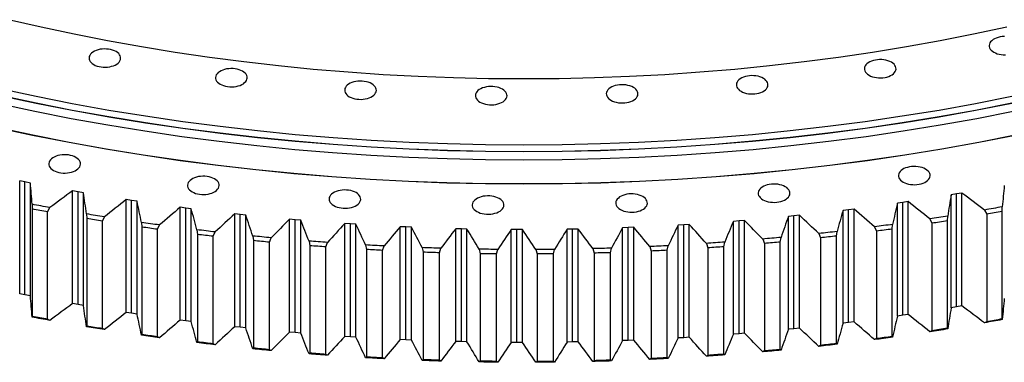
# Model space of a CAD drawing. Header units: millimetres. Extents: x -1667 to 19198, y 41631 to 57243.
# Tile 14 of 19: x 10688 to 11900, y 48383 to 48804. Entities that reach past the tile are written whole.
import ezdxf

# ---------------------------------------------------------------- set-up
doc = ezdxf.new("R2010")
doc.units = ezdxf.units.MM
doc.header["$LTSCALE"] = 100

msp = doc.modelspace()

# ---------------------------------------------------------------- linework, layer by layer
at = {"color": 7, "linetype": 'Continuous', "lineweight": 25}
for p, q in [((10694.3, 48604.8), (10687.8, 48606.1)), ((10687.8, 48467.3), (10687.8, 48606.1)), ((10700.9, 48603.5), (10694.3, 48604.8)), ((10694.3, 48466), (10694.3, 48604.8)), ((10700.9, 48464.7), (10700.9, 48603.5)), ((10759.6, 48592.8), (10753, 48593.9)), ((10753, 48455.1), (10753, 48593.9)), ((10766.3, 48591.6), (10759.6, 48592.8)), ((10759.6, 48453.9), (10759.6, 48592.8)), ((10766.3, 48452.8), (10766.3, 48591.6)), ((11841.5, 48590), (11834.8, 48588.9)), ((11834.8, 48450), (11834.8, 48588.9)), ((11848.1, 48591.1), (11841.5, 48590)), ((11841.5, 48451.1), (11841.5, 48590)), ((11848.1, 48452.3), (11848.1, 48591.1)), ((10703.1, 48577.3), (10703.3, 48571.6)), ((10825.6, 48582.1), (10818.9, 48583.1)), ((10818.9, 48444.3), (10818.9, 48583.1)), ((10832.4, 48581.1), (10825.6, 48582.1)), ((10825.6, 48443.2), (10825.6, 48582.1)), ((10832.4, 48442.3), (10832.4, 48581.1)), ((11775.3, 48579.6), (11768.6, 48578.6)), ((11768.6, 48439.8), (11768.6, 48578.6)), ((11782, 48580.6), (11775.3, 48579.6)), ((11775.3, 48440.8), (11775.3, 48579.6)), ((11782, 48441.8), (11782, 48580.6)), ((10703.3, 48571.6), (10703.3, 48439.3)), ((10722.2, 48568.1), (10724.9, 48573.3)), ((10722.2, 48435.8), (10722.2, 48568.1)), ((10770.1, 48565.5), (10770.5, 48559.7)), ((10892.3, 48572.7), (10885.5, 48573.6)), ((10885.5, 48434.8), (10885.5, 48573.6)), ((10899, 48571.9), (10892.3, 48572.7)), ((10892.3, 48433.9), (10892.3, 48572.7)), ((10899, 48433.1), (10899, 48571.9)), ((10959.4, 48564.8), (10952.6, 48565.6)), ((10952.6, 48426.7), (10952.6, 48565.6)), ((10966.2, 48564.1), (10959.4, 48564.8)), ((10959.4, 48426), (10959.4, 48564.8)), ((10966.2, 48425.3), (10966.2, 48564.1)), ((11641.3, 48563), (11634.4, 48562.4)), ((11648.1, 48563.8), (11641.3, 48563)), ((11641.3, 48424.2), (11641.3, 48563)), ((11648.1, 48424.9), (11648.1, 48563.8)), ((11708.5, 48570.6), (11701.7, 48569.8)), ((11701.7, 48431), (11701.7, 48569.8)), ((11715.3, 48571.5), (11708.5, 48570.6)), ((11708.5, 48431.8), (11708.5, 48570.6)), ((11715.3, 48432.7), (11715.3, 48571.5)), ((11830.2, 48557), (11830.6, 48562.7)), ((11875.9, 48570.3), (11878.6, 48565.1)), ((11878.6, 48565.1), (11878.6, 48432.8)), ((11897.5, 48568.5), (11897.8, 48574.2)), ((11897.5, 48436.2), (11897.5, 48568.5)), ((10770.5, 48559.7), (10770.5, 48427.4)), ((10789.6, 48556.6), (10792.1, 48561.9)), ((10789.6, 48424.3), (10789.6, 48556.6)), ((10837.8, 48555), (10838.3, 48549.3)), ((10857.6, 48546.6), (10860, 48551.9)), ((11027, 48558.3), (11020.1, 48558.9)), ((11020.1, 48420.1), (11020.1, 48558.9)), ((11033.9, 48557.7), (11027, 48558.3)), ((11027, 48419.4), (11027, 48558.3)), ((11033.9, 48418.9), (11033.9, 48557.7)), ((11095, 48553.1), (11088.1, 48553.6)), ((11088.1, 48414.8), (11088.1, 48553.6)), ((11101.9, 48552.7), (11095, 48553.1)), ((11095, 48414.3), (11095, 48553.1)), ((11101.9, 48413.9), (11101.9, 48552.7)), ((11505.5, 48552.1), (11498.6, 48551.7)), ((11498.6, 48412.9), (11498.6, 48551.7)), ((11512.4, 48552.5), (11505.5, 48552.1)), ((11505.5, 48413.2), (11505.5, 48552.1)), ((11512.4, 48413.7), (11512.4, 48552.5)), ((11573.6, 48556.8), (11566.7, 48556.3)), ((11566.7, 48417.5), (11566.7, 48556.3)), ((11580.4, 48557.4), (11573.6, 48556.8)), ((11573.6, 48418), (11573.6, 48556.8)), ((11580.4, 48418.6), (11580.4, 48557.4)), ((11634.4, 48423.5), (11634.4, 48562.4)), ((11762.2, 48546.9), (11762.7, 48552.6)), ((11808.5, 48559.3), (11811, 48554)), ((11811, 48554), (11811, 48421.7)), ((11830.2, 48424.7), (11830.2, 48557)), ((10838.3, 48549.3), (10838.3, 48417)), ((10857.6, 48414.3), (10857.6, 48546.6)), ((10906.1, 48545.9), (10906.7, 48540.2)), ((10906.7, 48540.2), (10906.7, 48407.9)), ((10926.2, 48537.9), (10928.5, 48543.3)), ((10974.9, 48538.3), (10975.7, 48532.6)), ((11163.2, 48549.4), (11156.3, 48549.7)), ((11156.3, 48410.9), (11156.3, 48549.7)), ((11170.2, 48549.1), (11163.2, 48549.4)), ((11163.2, 48410.6), (11163.2, 48549.4)), ((11170.2, 48410.3), (11170.2, 48549.1)), ((11231.7, 48547.1), (11224.7, 48547.3)), ((11224.7, 48408.5), (11224.7, 48547.3)), ((11238.6, 48546.9), (11231.7, 48547.1)), ((11231.7, 48408.3), (11231.7, 48547.1)), ((11238.6, 48408.1), (11238.6, 48546.9)), ((11300.2, 48546.2), (11293.2, 48546.2)), ((11293.2, 48407.4), (11293.2, 48546.2)), ((11307.1, 48546.2), (11300.2, 48546.2)), ((11300.2, 48407.4), (11300.2, 48546.2)), ((11307.1, 48407.4), (11307.1, 48546.2)), ((11368.7, 48546.7), (11361.8, 48546.6)), ((11361.8, 48407.8), (11361.8, 48546.6)), ((11375.7, 48546.9), (11368.7, 48546.7)), ((11368.7, 48407.9), (11368.7, 48546.7)), ((11375.7, 48408.1), (11375.7, 48546.9)), ((11437.2, 48548.7), (11430.3, 48548.4)), ((11430.3, 48409.6), (11430.3, 48548.4)), ((11444.1, 48549), (11437.2, 48548.7)), ((11437.2, 48409.9), (11437.2, 48548.7)), ((11444.1, 48410.2), (11444.1, 48549)), ((11671.9, 48541.4), (11674.1, 48536)), ((11693.6, 48538.2), (11694.3, 48543.9)), ((11693.6, 48405.9), (11693.6, 48538.2)), ((11740.5, 48549.6), (11742.9, 48544.3)), ((11742.9, 48544.3), (11742.9, 48412)), ((11762.2, 48414.6), (11762.2, 48546.9)), ((10926.2, 48405.6), (10926.2, 48537.9)), ((10975.7, 48532.6), (10975.7, 48400.3)), ((10995.3, 48530.7), (10997.4, 48536.1)), ((10995.3, 48398.4), (10995.3, 48530.7)), ((11044.1, 48532.1), (11045.1, 48526.4)), ((11045.1, 48526.4), (11045.1, 48394.1)), ((11064.8, 48524.9), (11066.8, 48530.4)), ((11113.7, 48527.3), (11114.8, 48521.7)), ((11134.6, 48520.6), (11136.5, 48526.1)), ((11485.2, 48520.7), (11486.4, 48526.4)), ((11533.4, 48529.2), (11535.3, 48523.7)), ((11555, 48525.1), (11556, 48530.8)), ((11602.8, 48534.6), (11604.9, 48529.1)), ((11604.9, 48529.1), (11604.9, 48396.9)), ((11624.5, 48530.9), (11625.4, 48536.6)), ((11624.5, 48398.6), (11624.5, 48530.9)), ((11674.1, 48536), (11674.1, 48403.7)), ((11064.8, 48392.7), (11064.8, 48524.9)), ((11114.8, 48521.7), (11114.8, 48389.4)), ((11134.6, 48388.3), (11134.6, 48520.6)), ((11183.6, 48524), (11184.8, 48518.4)), ((11184.8, 48518.4), (11184.8, 48386.1)), ((11204.6, 48517.7), (11206.4, 48523.2)), ((11204.6, 48385.4), (11204.6, 48517.7)), ((11253.6, 48522.1), (11255, 48516.5)), ((11255, 48516.5), (11255, 48384.3)), ((11274.8, 48516.3), (11276.4, 48521.8)), ((11274.8, 48384), (11274.8, 48516.3)), ((11323.6, 48521.7), (11325.2, 48516.2)), ((11325.2, 48516.2), (11325.2, 48383.9)), ((11345, 48516.3), (11346.5, 48521.9)), ((11345, 48384), (11345, 48516.3)), ((11393.7, 48522.8), (11395.4, 48517.2)), ((11395.4, 48517.2), (11395.4, 48384.9)), ((11415.2, 48517.8), (11416.5, 48523.4)), ((11415.2, 48385.5), (11415.2, 48517.8)), ((11463.6, 48525.2), (11465.5, 48519.7)), ((11465.5, 48519.7), (11465.5, 48387.5)), ((11485.2, 48388.4), (11485.2, 48520.7)), ((11535.3, 48523.7), (11535.3, 48391.4)), ((11555, 48392.8), (11555, 48525.1)), ((10694.3, 48466), (10687.8, 48467.3)), ((10700.9, 48464.7), (10694.3, 48466)), ((10759.6, 48453.9), (10753, 48455.1)), ((10766.3, 48452.8), (10759.6, 48453.9)), ((10825.6, 48443.2), (10818.9, 48444.3)), ((10832.4, 48442.3), (10825.6, 48443.2)), ((11782, 48441.8), (11775.3, 48440.8)), ((11841.5, 48451.1), (11834.8, 48450)), ((11848.1, 48452.3), (11841.5, 48451.1)), ((10703.3, 48439.3), (10703.1, 48438.5)), ((10724.9, 48434.5), (10722.2, 48435.8)), ((10892.3, 48433.9), (10885.5, 48434.8)), ((10899, 48433.1), (10892.3, 48433.9)), ((11708.5, 48431.8), (11701.7, 48431)), ((11715.3, 48432.7), (11708.5, 48431.8)), ((11775.3, 48440.8), (11768.6, 48439.8)), ((11878.6, 48432.8), (11875.9, 48431.5)), ((11897.8, 48435.4), (11897.5, 48436.2)), ((10770.5, 48427.4), (10770.1, 48426.6)), ((10792.1, 48423.1), (10789.6, 48424.3)), ((10838.3, 48417), (10837.8, 48416.2)), ((10959.4, 48426), (10952.6, 48426.7)), ((10966.2, 48425.3), (10959.4, 48426)), ((11027, 48419.4), (11020.1, 48420.1)), ((11033.9, 48418.9), (11027, 48419.4)), ((11573.6, 48418), (11566.7, 48417.5)), ((11580.4, 48418.6), (11573.6, 48418)), ((11641.3, 48424.2), (11634.4, 48423.5)), ((11648.1, 48424.9), (11641.3, 48424.2)), ((11811, 48421.7), (11808.5, 48420.4)), ((11830.6, 48423.9), (11830.2, 48424.7)), ((10860, 48413.1), (10857.6, 48414.3)), ((10906.7, 48407.9), (10906.1, 48407.1)), ((10928.5, 48404.5), (10926.2, 48405.6)), ((11095, 48414.3), (11088.1, 48414.8)), ((11101.9, 48413.9), (11095, 48414.3)), ((11163.2, 48410.6), (11156.3, 48410.9)), ((11170.2, 48410.3), (11163.2, 48410.6)), ((11231.7, 48408.3), (11224.7, 48408.5)), ((11238.6, 48408.1), (11231.7, 48408.3)), ((11300.2, 48407.4), (11293.2, 48407.4)), ((11307.1, 48407.4), (11300.2, 48407.4)), ((11368.7, 48407.9), (11361.8, 48407.8)), ((11375.7, 48408.1), (11368.7, 48407.9)), ((11437.2, 48409.9), (11430.3, 48409.6)), ((11444.1, 48410.2), (11437.2, 48409.9)), ((11505.5, 48413.2), (11498.6, 48412.9)), ((11512.4, 48413.7), (11505.5, 48413.2)), ((11694.3, 48405.1), (11693.6, 48405.9)), ((11742.9, 48412), (11740.5, 48410.8)), ((11762.7, 48413.8), (11762.2, 48414.6)), ((10975.7, 48400.3), (10974.9, 48399.5)), ((10997.4, 48397.3), (10995.3, 48398.4)), ((11045.1, 48394.1), (11044.1, 48393.3)), ((11556, 48392), (11555, 48392.8)), ((11604.9, 48396.9), (11602.8, 48395.7)), ((11625.4, 48397.8), (11624.5, 48398.6)), ((11674.1, 48403.7), (11671.9, 48402.5)), ((11066.8, 48391.6), (11064.8, 48392.7)), ((11114.8, 48389.4), (11113.7, 48388.5)), ((11136.5, 48387.3), (11134.6, 48388.3)), ((11184.8, 48386.1), (11183.6, 48385.2)), ((11206.4, 48384.4), (11204.6, 48385.4)), ((11255, 48384.3), (11253.6, 48383.3)), ((11276.4, 48383), (11274.8, 48384)), ((11325.2, 48383.9), (11323.6, 48382.9)), ((11346.5, 48383.1), (11345, 48384)), ((11395.4, 48384.9), (11393.7, 48383.9)), ((11416.5, 48384.6), (11415.2, 48385.5)), ((11465.5, 48387.5), (11463.6, 48386.4)), ((11486.4, 48387.6), (11485.2, 48388.4)), ((11535.3, 48391.4), (11533.4, 48390.4))]:
    msp.add_line(p, q, dxfattribs=at)
at = {"color": 7, "linetype": 'Continuous', "lineweight": 25, "flags": 128}
for points in [[(11903.3, 48795.2), (11862.5, 48786.5), (11821.4, 48778.4), (11779.9, 48771), (11738.1, 48764.2), (11696.1, 48758), (11653.7, 48752.5), (11611.1, 48747.6), (11568.3, 48743.3), (11525.3, 48739.7), (11482.2, 48736.8), (11438.9, 48734.5), (11395.6, 48732.9), (11352.2, 48731.9), (11308.8, 48731.5), (11265.3, 48731.9), (11221.9, 48732.9), (11178.6, 48734.5), (11135.4, 48736.8), (11092.2, 48739.7), (11049.2, 48743.3), (11006.4, 48747.6), (10963.8, 48752.5), (10921.5, 48758), (10879.4, 48764.2), (10837.6, 48771), (10796.1, 48778.4), (10755, 48786.5), (10714.2, 48795.2), (10673.9, 48804.4)], [(11900.4, 48783.7), (11897.8, 48783.6), (11895.2, 48783.2), (11892.7, 48782.6), (11890.4, 48781.9), (11888.3, 48780.9), (11886.4, 48779.9), (11884.8, 48778.6), (11883.5, 48777.3), (11882.5, 48775.9), (11881.9, 48774.4), (11881.6, 48772.8), (11881.7, 48771.3), (11882.2, 48769.8), (11883, 48768.3), (11884.1, 48766.9), (11885.6, 48765.7), (11887.3, 48764.5)], [(10778.9, 48749.3), (10780.9, 48748.3), (10783.1, 48747.4), (10785.5, 48746.8), (10788, 48746.3), (10790.7, 48746), (10793.3, 48746), (10796, 48746.1), (10798.6, 48746.5), (10801, 48747.1), (10803.4, 48747.8), (10805.5, 48748.7), (10807.4, 48749.8), (10809, 48751.1), (10810.3, 48752.4), (10811.2, 48753.8), (10811.9, 48755.3), (10812.1, 48756.8), (10812.1, 48758.4), (10811.6, 48759.9), (10810.8, 48761.4), (10809.7, 48762.7), (10808.2, 48764), (10806.4, 48765.2), (10804.4, 48766.2), (10802.2, 48767), (10799.8, 48767.7), (10797.3, 48768.2), (10794.7, 48768.4), (10792, 48768.5), (10789.3, 48768.3), (10786.8, 48768), (10784.3, 48767.4), (10782, 48766.6), (10779.8, 48765.7), (10778, 48764.6), (10776.4, 48763.4), (10775, 48762.1), (10774.1, 48760.6), (10773.4, 48759.1), (10773.2, 48757.6), (10773.3, 48756.1), (10773.7, 48754.6), (10774.5, 48753.1), (10775.7, 48751.7), (10777.1, 48750.4), (10778.9, 48749.3)], [(11887.3, 48764.5), (11889.3, 48763.5), (11891.5, 48762.6), (11894, 48762), (11896.5, 48761.5), (11899.1, 48761.3), (11901.8, 48761.2)], [(10934.7, 48725.2), (10936.7, 48724.2), (10938.9, 48723.3), (10941.3, 48722.7), (10943.8, 48722.2), (10946.5, 48721.9), (10949.1, 48721.9), (10951.8, 48722), (10954.4, 48722.4), (10956.8, 48723), (10959.2, 48723.7), (10961.3, 48724.6), (10963.2, 48725.7), (10964.8, 48727), (10966.1, 48728.3), (10967.1, 48729.7), (10967.7, 48731.2), (10968, 48732.7), (10967.9, 48734.3), (10967.4, 48735.8), (10966.6, 48737.3), (10965.5, 48738.6), (10964, 48739.9), (10962.3, 48741.1), (10960.2, 48742.1), (10958, 48742.9), (10955.6, 48743.6), (10953.1, 48744.1), (10950.5, 48744.3), (10947.8, 48744.4), (10945.2, 48744.2), (10942.6, 48743.9), (10940.1, 48743.3), (10937.8, 48742.5), (10935.7, 48741.6), (10933.8, 48740.5), (10932.2, 48739.3), (10930.9, 48738), (10929.9, 48736.5), (10929.2, 48735), (10929, 48733.5), (10929.1, 48732), (10929.5, 48730.5), (10930.3, 48729), (10931.5, 48727.6), (10932.9, 48726.3), (10934.7, 48725.2)], [(11733.7, 48736.1), (11735.7, 48735.1), (11737.9, 48734.3), (11740.3, 48733.6), (11742.8, 48733.2), (11745.5, 48732.9), (11748.1, 48732.9), (11750.8, 48733), (11753.4, 48733.4), (11755.8, 48733.9), (11758.2, 48734.7), (11760.3, 48735.6), (11762.2, 48736.7), (11763.8, 48737.9), (11765.1, 48739.3), (11766, 48740.7), (11766.7, 48742.2), (11767, 48743.7), (11766.9, 48745.3), (11766.4, 48746.8), (11765.6, 48748.2), (11764.5, 48749.6), (11763, 48750.9), (11761.3, 48752.1), (11759.2, 48753.1), (11757, 48753.9), (11754.6, 48754.6), (11752.1, 48755), (11749.5, 48755.3), (11746.8, 48755.4), (11744.1, 48755.2), (11741.6, 48754.8), (11739.1, 48754.3), (11736.8, 48753.5), (11734.6, 48752.6), (11732.8, 48751.5), (11731.2, 48750.3), (11729.9, 48748.9), (11728.9, 48747.5), (11728.2, 48746), (11728, 48744.5), (11728.1, 48743), (11728.5, 48741.4), (11729.3, 48740), (11730.5, 48738.6), (11731.9, 48737.3), (11733.7, 48736.1)], [(11576.1, 48716.4), (11578.1, 48715.3), (11580.3, 48714.5), (11582.7, 48713.8), (11585.2, 48713.4), (11587.9, 48713.1), (11590.5, 48713.1), (11593.2, 48713.2), (11595.7, 48713.6), (11598.2, 48714.1), (11600.5, 48714.9), (11602.7, 48715.8), (11604.5, 48716.9), (11606.2, 48718.1), (11607.5, 48719.5), (11608.4, 48720.9), (11609.1, 48722.4), (11609.3, 48723.9), (11609.2, 48725.5), (11608.8, 48727), (11608, 48728.4), (11606.8, 48729.8), (11605.4, 48731.1), (11603.6, 48732.3), (11601.6, 48733.3), (11599.4, 48734.1), (11597, 48734.8), (11594.5, 48735.3), (11591.8, 48735.5), (11589.2, 48735.6), (11586.5, 48735.4), (11583.9, 48735), (11581.5, 48734.5), (11579.2, 48733.7), (11577, 48732.8), (11575.1, 48731.7), (11573.5, 48730.5), (11572.2, 48729.1), (11571.3, 48727.7), (11570.6, 48726.2), (11570.4, 48724.7), (11570.4, 48723.2), (11570.9, 48721.6), (11571.7, 48720.2), (11572.8, 48718.8), (11574.3, 48717.5), (11576.1, 48716.4)], [(11093.7, 48709.7), (11095.8, 48708.7), (11098, 48707.9), (11100.4, 48707.2), (11102.9, 48706.7), (11105.5, 48706.5), (11108.2, 48706.4), (11110.8, 48706.6), (11113.4, 48707), (11115.9, 48707.5), (11118.2, 48708.3), (11120.4, 48709.2), (11122.2, 48710.3), (11123.8, 48711.5), (11125.1, 48712.9), (11126.1, 48714.3), (11126.8, 48715.8), (11127, 48717.3), (11126.9, 48718.8), (11126.5, 48720.4), (11125.7, 48721.8), (11124.5, 48723.2), (11123.1, 48724.5), (11121.3, 48725.6), (11119.3, 48726.7), (11117.1, 48727.5), (11114.7, 48728.2), (11112.2, 48728.6), (11109.5, 48728.9), (11106.9, 48728.9), (11104.2, 48728.8), (11101.6, 48728.4), (11099.2, 48727.9), (11096.8, 48727.1), (11094.7, 48726.2), (11092.8, 48725.1), (11091.2, 48723.9), (11089.9, 48722.5), (11088.9, 48721.1), (11088.3, 48719.6), (11088, 48718.1), (11088.1, 48716.5), (11088.6, 48715), (11089.4, 48713.6), (11090.5, 48712.2), (11092, 48710.9), (11093.7, 48709.7)], [(11254.6, 48703.1), (11256.6, 48702.1), (11258.9, 48701.2), (11261.3, 48700.6), (11263.8, 48700.1), (11266.4, 48699.8), (11269.1, 48699.8), (11271.7, 48699.9), (11274.3, 48700.3), (11276.8, 48700.9), (11279.1, 48701.6), (11281.2, 48702.6), (11283.1, 48703.6), (11284.7, 48704.9), (11286, 48706.2), (11287, 48707.6), (11287.6, 48709.1), (11287.9, 48710.7), (11287.8, 48712.2), (11287.4, 48713.7), (11286.6, 48715.2), (11285.4, 48716.6), (11284, 48717.8), (11282.2, 48719), (11280.2, 48720), (11278, 48720.9), (11275.6, 48721.5), (11273, 48722), (11270.4, 48722.2), (11267.8, 48722.3), (11265.1, 48722.1), (11262.5, 48721.8), (11260.1, 48721.2), (11257.7, 48720.5), (11255.6, 48719.5), (11253.7, 48718.4), (11252.1, 48717.2), (11250.8, 48715.9), (11249.8, 48714.4), (11249.2, 48713), (11248.9, 48711.4), (11249, 48709.9), (11249.5, 48708.4), (11250.3, 48706.9), (11251.4, 48705.5), (11252.9, 48704.2), (11254.6, 48703.1)], [(11415.9, 48705.3), (11417.9, 48704.3), (11420.1, 48703.4), (11422.5, 48702.8), (11425.1, 48702.3), (11427.7, 48702.1), (11430.3, 48702), (11433, 48702.2), (11435.6, 48702.5), (11438.1, 48703.1), (11440.4, 48703.8), (11442.5, 48704.8), (11444.4, 48705.9), (11446, 48707.1), (11447.3, 48708.4), (11448.3, 48709.9), (11448.9, 48711.3), (11449.2, 48712.9), (11449.1, 48714.4), (11448.6, 48715.9), (11447.8, 48717.4), (11446.7, 48718.8), (11445.2, 48720.1), (11443.5, 48721.2), (11441.5, 48722.2), (11439.2, 48723.1), (11436.8, 48723.7), (11434.3, 48724.2), (11431.7, 48724.5), (11429, 48724.5), (11426.4, 48724.4), (11423.8, 48724), (11421.3, 48723.4), (11419, 48722.7), (11416.9, 48721.7), (11415, 48720.7), (11413.4, 48719.4), (11412.1, 48718.1), (11411.1, 48716.7), (11410.5, 48715.2), (11410.2, 48713.6), (11410.3, 48712.1), (11410.7, 48710.6), (11411.5, 48709.1), (11412.7, 48707.7), (11414.1, 48706.5), (11415.9, 48705.3)], [(11909.6, 48709.8), (11865, 48701), (11820, 48692.9), (11774.6, 48685.6), (11729, 48678.9), (11683, 48672.9), (11636.8, 48667.6), (11590.3, 48662.9), (11543.7, 48659), (11496.9, 48655.8), (11450, 48653.4), (11403, 48651.6), (11355.9, 48650.5), (11308.8, 48650.2), (11261.6, 48650.5), (11214.6, 48651.6), (11167.5, 48653.4), (11120.6, 48655.8), (11073.8, 48659), (11027.2, 48662.9), (10980.7, 48667.6), (10934.5, 48672.9), (10888.6, 48678.9), (10842.9, 48685.6), (10797.5, 48692.9), (10752.5, 48701), (10707.9, 48709.8), (10663.7, 48719.2)], [(11909.6, 48701.6), (11865, 48692.8), (11820, 48684.8), (11774.6, 48677.4), (11729, 48670.7), (11683, 48664.7), (11636.8, 48659.4), (11590.3, 48654.8), (11543.7, 48650.9), (11496.9, 48647.7), (11450, 48645.2), (11403, 48643.4), (11355.9, 48642.3), (11308.8, 48642), (11261.6, 48642.3), (11214.6, 48643.4), (11167.5, 48645.2), (11120.6, 48647.7), (11073.8, 48650.9), (11027.2, 48654.8), (10980.7, 48659.4), (10934.5, 48664.7), (10888.6, 48670.7), (10842.9, 48677.4), (10797.5, 48684.8), (10752.5, 48692.8), (10707.9, 48701.6), (10663.7, 48711)], [(11909.6, 48701.4), (11865, 48692.6), (11820, 48684.6), (11774.6, 48677.2), (11729, 48670.5), (11683, 48664.5), (11636.8, 48659.2), (11590.3, 48654.6), (11543.7, 48650.7), (11496.9, 48647.5), (11450, 48645), (11403, 48643.2), (11355.9, 48642.1), (11308.8, 48641.8), (11261.6, 48642.1), (11214.6, 48643.2), (11167.5, 48645), (11120.6, 48647.5), (11073.8, 48650.7), (11027.2, 48654.6), (10980.7, 48659.2), (10934.5, 48664.5), (10888.6, 48670.5), (10842.9, 48677.2), (10797.5, 48684.6), (10752.5, 48692.6), (10707.9, 48701.4), (10663.7, 48710.8)], [(11911.1, 48691.4), (11866.4, 48682.6), (11821.3, 48674.5), (11775.8, 48667.1), (11730, 48660.4), (11683.9, 48654.4), (11637.6, 48649.1), (11591.1, 48644.5), (11544.3, 48640.5), (11497.4, 48637.3), (11450.3, 48634.8), (11403.2, 48633.1), (11356, 48632), (11308.8, 48631.6), (11261.5, 48632), (11214.3, 48633.1), (11167.2, 48634.8), (11120.1, 48637.3), (11073.2, 48640.5), (11026.5, 48644.5), (10979.9, 48649.1), (10933.6, 48654.4), (10887.5, 48660.4), (10841.7, 48667.1), (10796.3, 48674.5), (10751.1, 48682.6), (10706.4, 48691.4), (10662.1, 48700.8)], [(11913.8, 48662.1), (11868.9, 48653.3), (11823.5, 48645.2), (11777.9, 48637.8), (11731.9, 48631), (11685.6, 48625), (11639.1, 48619.6), (11592.3, 48615), (11545.3, 48611.1), (11498.2, 48607.8), (11451, 48605.3), (11403.6, 48603.5), (11356.2, 48602.5), (11308.8, 48602.1), (11261.3, 48602.5), (11213.9, 48603.5), (11166.6, 48605.3), (11119.3, 48607.8), (11072.2, 48611.1), (11025.2, 48615), (10978.5, 48619.6), (10931.9, 48625), (10885.6, 48631), (10839.7, 48637.8), (10794, 48645.2), (10748.7, 48653.3), (10703.7, 48662.1), (10659.2, 48671.6)], [(11913.7, 48662.3), (11868.8, 48653.5), (11823.5, 48645.3), (11777.8, 48637.9), (11731.8, 48631.2), (11685.6, 48625.1), (11639, 48619.8), (11592.3, 48615.1), (11545.3, 48611.2), (11498.2, 48608), (11451, 48605.5), (11403.6, 48603.7), (11356.2, 48602.6), (11308.8, 48602.3), (11261.3, 48602.6), (11213.9, 48603.7), (11166.6, 48605.5), (11119.3, 48608), (11072.2, 48611.2), (11025.3, 48615.1), (10978.5, 48619.8), (10932, 48625.1), (10885.7, 48631.2), (10839.7, 48637.9), (10794.1, 48645.3), (10748.7, 48653.5), (10703.8, 48662.3), (10659.3, 48671.7)], [(10729.4, 48619.1), (10731.4, 48618.1), (10733.6, 48617.2), (10736, 48616.6), (10738.6, 48616.1), (10741.2, 48615.8), (10743.8, 48615.8), (10746.5, 48616), (10749.1, 48616.3), (10751.6, 48616.9), (10753.9, 48617.6), (10756, 48618.6), (10757.9, 48619.6), (10759.5, 48620.9), (10760.8, 48622.2), (10761.8, 48623.6), (10762.4, 48625.1), (10762.7, 48626.7), (10762.6, 48628.2), (10762.1, 48629.7), (10761.3, 48631.2), (10760.2, 48632.6), (10758.7, 48633.8), (10757, 48635), (10755, 48636), (10752.7, 48636.9), (10750.3, 48637.5), (10747.8, 48638), (10745.2, 48638.2), (10742.5, 48638.3), (10739.9, 48638.1), (10737.3, 48637.8), (10734.8, 48637.2), (10732.5, 48636.5), (10730.4, 48635.5), (10728.5, 48634.4), (10726.9, 48633.2), (10725.6, 48631.9), (10724.6, 48630.5), (10724, 48629), (10723.7, 48627.4), (10723.8, 48625.9), (10724.2, 48624.4), (10725, 48622.9), (10726.2, 48621.5), (10727.6, 48620.2), (10729.4, 48619.1)], [(11775.7, 48604.7), (11777.7, 48603.7), (11780, 48602.9), (11782.4, 48602.2), (11784.9, 48601.7), (11787.5, 48601.5), (11790.2, 48601.4), (11792.8, 48601.6), (11795.4, 48601.9), (11797.9, 48602.5), (11800.2, 48603.3), (11802.3, 48604.2), (11804.2, 48605.3), (11805.8, 48606.5), (11807.1, 48607.8), (11808.1, 48609.3), (11808.7, 48610.8), (11809, 48612.3), (11808.9, 48613.8), (11808.5, 48615.3), (11807.7, 48616.8), (11806.5, 48618.2), (11805.1, 48619.5), (11803.3, 48620.6), (11801.3, 48621.6), (11799.1, 48622.5), (11796.7, 48623.1), (11794.1, 48623.6), (11791.5, 48623.9), (11788.9, 48623.9), (11786.2, 48623.8), (11783.6, 48623.4), (11781.1, 48622.8), (11778.8, 48622.1), (11776.7, 48621.2), (11774.8, 48620.1), (11773.2, 48618.8), (11771.9, 48617.5), (11770.9, 48616.1), (11770.3, 48614.6), (11770, 48613.1), (11770.1, 48611.5), (11770.6, 48610), (11771.4, 48608.5), (11772.5, 48607.1), (11774, 48605.9), (11775.7, 48604.7)], [(10900.1, 48592.7), (10902.1, 48591.7), (10904.4, 48590.8), (10906.8, 48590.2), (10909.3, 48589.7), (10911.9, 48589.4), (10914.6, 48589.4), (10917.2, 48589.5), (10919.8, 48589.9), (10922.3, 48590.5), (10924.6, 48591.2), (10926.7, 48592.2), (10928.6, 48593.2), (10930.2, 48594.5), (10931.5, 48595.8), (10932.5, 48597.2), (10933.1, 48598.7), (10933.4, 48600.3), (10933.3, 48601.8), (10932.9, 48603.3), (10932.1, 48604.8), (10930.9, 48606.2), (10929.5, 48607.4), (10927.7, 48608.6), (10925.7, 48609.6), (10923.5, 48610.4), (10921.1, 48611.1), (10918.5, 48611.6), (10915.9, 48611.8), (10913.3, 48611.9), (10910.6, 48611.7), (10908, 48611.4), (10905.5, 48610.8), (10903.2, 48610), (10901.1, 48609.1), (10899.2, 48608), (10897.6, 48606.8), (10896.3, 48605.5), (10895.3, 48604), (10894.7, 48602.5), (10894.4, 48601), (10894.5, 48599.5), (10895, 48598), (10895.8, 48596.5), (10896.9, 48595.1), (10898.4, 48593.8), (10900.1, 48592.7)], [(11603, 48583), (11605, 48582), (11607.2, 48581.2), (11609.6, 48580.5), (11612.2, 48580), (11614.8, 48579.8), (11617.5, 48579.7), (11620.1, 48579.9), (11622.7, 48580.2), (11625.2, 48580.8), (11627.5, 48581.6), (11629.6, 48582.5), (11631.5, 48583.6), (11633.1, 48584.8), (11634.4, 48586.1), (11635.4, 48587.6), (11636, 48589.1), (11636.3, 48590.6), (11636.2, 48592.1), (11635.7, 48593.6), (11634.9, 48595.1), (11633.8, 48596.5), (11632.3, 48597.8), (11630.6, 48598.9), (11628.6, 48599.9), (11626.4, 48600.8), (11623.9, 48601.4), (11621.4, 48601.9), (11618.8, 48602.2), (11616.1, 48602.2), (11613.5, 48602.1), (11610.9, 48601.7), (11608.4, 48601.1), (11606.1, 48600.4), (11604, 48599.5), (11602.1, 48598.4), (11600.5, 48597.1), (11599.2, 48595.8), (11598.2, 48594.4), (11597.6, 48592.9), (11597.3, 48591.4), (11597.4, 48589.8), (11597.8, 48588.3), (11598.7, 48586.8), (11599.8, 48585.5), (11601.3, 48584.2), (11603, 48583)], [(11074.5, 48575.8), (11076.5, 48574.7), (11078.7, 48573.9), (11081.1, 48573.2), (11083.6, 48572.8), (11086.2, 48572.5), (11088.9, 48572.5), (11091.6, 48572.6), (11094.1, 48573), (11096.6, 48573.5), (11098.9, 48574.3), (11101.1, 48575.2), (11102.9, 48576.3), (11104.5, 48577.5), (11105.9, 48578.9), (11106.8, 48580.3), (11107.5, 48581.8), (11107.7, 48583.3), (11107.6, 48584.9), (11107.2, 48586.4), (11106.4, 48587.8), (11105.2, 48589.2), (11103.8, 48590.5), (11102, 48591.7), (11100, 48592.7), (11097.8, 48593.5), (11095.4, 48594.2), (11092.9, 48594.6), (11090.2, 48594.9), (11087.6, 48595), (11084.9, 48594.8), (11082.3, 48594.4), (11079.9, 48593.9), (11077.5, 48593.1), (11075.4, 48592.2), (11073.5, 48591.1), (11071.9, 48589.9), (11070.6, 48588.5), (11069.7, 48587.1), (11069, 48585.6), (11068.8, 48584.1), (11068.8, 48582.6), (11069.3, 48581), (11070.1, 48579.6), (11071.2, 48578.2), (11072.7, 48576.9), (11074.5, 48575.8)], [(11250.8, 48568.5), (11252.8, 48567.5), (11255, 48566.6), (11257.4, 48566), (11259.9, 48565.5), (11262.6, 48565.2), (11265.2, 48565.2), (11267.9, 48565.3), (11270.5, 48565.7), (11272.9, 48566.3), (11275.3, 48567), (11277.4, 48567.9), (11279.3, 48569), (11280.9, 48570.3), (11282.2, 48571.6), (11283.1, 48573), (11283.8, 48574.5), (11284, 48576), (11284, 48577.6), (11283.5, 48579.1), (11282.7, 48580.6), (11281.6, 48581.9), (11280.1, 48583.2), (11278.3, 48584.4), (11276.3, 48585.4), (11274.1, 48586.2), (11271.7, 48586.9), (11269.2, 48587.4), (11266.6, 48587.6), (11263.9, 48587.7), (11261.2, 48587.5), (11258.7, 48587.2), (11256.2, 48586.6), (11253.9, 48585.8), (11251.7, 48584.9), (11249.9, 48583.8), (11248.3, 48582.6), (11247, 48581.3), (11246, 48579.8), (11245.3, 48578.3), (11245.1, 48576.8), (11245.2, 48575.3), (11245.6, 48573.8), (11246.4, 48572.3), (11247.6, 48570.9), (11249, 48569.6), (11250.8, 48568.5)], [(11427.5, 48570.9), (11429.5, 48569.9), (11431.7, 48569), (11434.1, 48568.4), (11436.7, 48567.9), (11439.3, 48567.7), (11441.9, 48567.6), (11444.6, 48567.8), (11447.2, 48568.1), (11449.7, 48568.7), (11452, 48569.4), (11454.1, 48570.4), (11456, 48571.5), (11457.6, 48572.7), (11458.9, 48574), (11459.9, 48575.5), (11460.5, 48576.9), (11460.8, 48578.5), (11460.7, 48580), (11460.2, 48581.5), (11459.4, 48583), (11458.3, 48584.4), (11456.8, 48585.7), (11455.1, 48586.8), (11453.1, 48587.8), (11450.8, 48588.7), (11448.4, 48589.3), (11445.9, 48589.8), (11443.3, 48590.1), (11440.6, 48590.1), (11438, 48590), (11435.4, 48589.6), (11432.9, 48589), (11430.6, 48588.3), (11428.5, 48587.3), (11426.6, 48586.3), (11425, 48585), (11423.7, 48583.7), (11422.7, 48582.3), (11422.1, 48580.8), (11421.8, 48579.2), (11421.9, 48577.7), (11422.3, 48576.2), (11423.1, 48574.7), (11424.3, 48573.3), (11425.7, 48572.1), (11427.5, 48570.9)], [(10724.9, 48573.3), (10722.1, 48573.8), (10719.4, 48574.3), (10716.7, 48574.8), (10714, 48575.3), (10711.2, 48575.8), (10708.5, 48576.3), (10705.8, 48576.8), (10703.1, 48577.3)], [(10722.2, 48568.1), (10719.8, 48568.5), (10717.5, 48569), (10715.1, 48569.4), (10712.7, 48569.8), (10710.4, 48570.3), (10708, 48570.7), (10705.7, 48571.1), (10703.3, 48571.6)], [(10792.1, 48561.9), (10789.3, 48562.3), (10786.6, 48562.8), (10783.8, 48563.2), (10781.1, 48563.7), (10778.3, 48564.1), (10775.6, 48564.5), (10772.8, 48565), (10770.1, 48565.5)], [(11830.6, 48562.7), (11827.8, 48562.3), (11825.1, 48561.8), (11822.3, 48561.4), (11819.6, 48561), (11816.8, 48560.5), (11814.1, 48560.1), (11811.3, 48559.7), (11808.5, 48559.3)], [(11897.8, 48574.2), (11895, 48573.7), (11892.3, 48573.2), (11889.6, 48572.7), (11886.9, 48572.2), (11884.1, 48571.8), (11881.4, 48571.3), (11878.7, 48570.8), (11875.9, 48570.3)], [(11897.5, 48568.5), (11895.1, 48568.1), (11892.8, 48567.6), (11890.4, 48567.2), (11888, 48566.8), (11885.7, 48566.4), (11883.3, 48565.9), (11880.9, 48565.5), (11878.6, 48565.1)], [(10789.6, 48556.6), (10787.2, 48557), (10784.8, 48557.4), (10782.4, 48557.8), (10780, 48558.2), (10777.6, 48558.6), (10775.2, 48558.9), (10772.8, 48559.3), (10770.5, 48559.7)], [(10860, 48551.9), (10857.2, 48552.3), (10854.4, 48552.6), (10851.6, 48553), (10848.9, 48553.4), (10846.1, 48553.8), (10843.3, 48554.2), (10840.5, 48554.6), (10837.8, 48555)], [(11762.7, 48552.6), (11760, 48552.2), (11757.2, 48551.8), (11754.4, 48551.5), (11751.6, 48551.1), (11748.8, 48550.7), (11746.1, 48550.3), (11743.3, 48550), (11740.5, 48549.6)], [(11830.2, 48557), (11827.8, 48556.6), (11825.4, 48556.2), (11823, 48555.8), (11820.6, 48555.5), (11818.2, 48555.1), (11815.8, 48554.7), (11813.4, 48554.4), (11811, 48554)], [(10857.6, 48546.6), (10855.2, 48546.9), (10852.7, 48547.2), (10850.3, 48547.6), (10847.9, 48547.9), (10845.5, 48548.2), (10843.1, 48548.6), (10840.7, 48548.9), (10838.3, 48549.3)], [(10928.5, 48543.3), (10925.7, 48543.6), (10922.9, 48543.9), (10920.1, 48544.3), (10917.3, 48544.6), (10914.5, 48544.9), (10911.7, 48545.3), (10908.9, 48545.6), (10906.1, 48545.9)], [(10926.2, 48537.9), (10923.7, 48538.2), (10921.3, 48538.5), (10918.9, 48538.8), (10916.5, 48539.1), (10914, 48539.4), (10911.6, 48539.6), (10909.2, 48539.9), (10906.7, 48540.2)], [(10997.4, 48536.1), (10994.6, 48536.4), (10991.8, 48536.6), (10989, 48536.9), (10986.1, 48537.2), (10983.3, 48537.5), (10980.5, 48537.7), (10977.7, 48538), (10974.9, 48538.3)], [(11694.3, 48543.9), (11691.5, 48543.6), (11688.7, 48543.2), (11685.9, 48542.9), (11683.1, 48542.6), (11680.3, 48542.3), (11677.5, 48542), (11674.7, 48541.7), (11671.9, 48541.4)], [(11693.6, 48538.2), (11691.2, 48537.9), (11688.7, 48537.6), (11686.3, 48537.4), (11683.9, 48537.1), (11681.4, 48536.8), (11679, 48536.5), (11676.6, 48536.3), (11674.1, 48536)], [(11762.2, 48546.9), (11759.8, 48546.5), (11757.4, 48546.2), (11754.9, 48545.9), (11752.5, 48545.6), (11750.1, 48545.2), (11747.7, 48544.9), (11745.3, 48544.6), (11742.9, 48544.3)], [(10995.3, 48530.7), (10992.8, 48530.9), (10990.4, 48531.2), (10987.9, 48531.4), (10985.5, 48531.6), (10983, 48531.9), (10980.6, 48532.1), (10978.1, 48532.4), (10975.7, 48532.6)], [(11066.8, 48530.4), (11063.9, 48530.6), (11061.1, 48530.8), (11058.3, 48531), (11055.5, 48531.2), (11052.6, 48531.4), (11049.8, 48531.7), (11047, 48531.9), (11044.1, 48532.1)], [(11064.8, 48524.9), (11062.3, 48525.1), (11059.9, 48525.3), (11057.4, 48525.5), (11054.9, 48525.7), (11052.5, 48525.9), (11050, 48526), (11047.6, 48526.2), (11045.1, 48526.4)], [(11136.5, 48526.1), (11133.6, 48526.2), (11130.8, 48526.4), (11127.9, 48526.5), (11125.1, 48526.7), (11122.2, 48526.8), (11119.4, 48527), (11116.6, 48527.2), (11113.7, 48527.3)], [(11486.4, 48526.4), (11483.5, 48526.2), (11480.7, 48526.1), (11477.8, 48525.9), (11475, 48525.8), (11472.2, 48525.6), (11469.3, 48525.5), (11466.5, 48525.4), (11463.6, 48525.2)], [(11556, 48530.8), (11553.2, 48530.6), (11550.4, 48530.4), (11547.5, 48530.2), (11544.7, 48530), (11541.9, 48529.8), (11539, 48529.6), (11536.2, 48529.4), (11533.4, 48529.2)], [(11625.4, 48536.6), (11622.6, 48536.3), (11619.7, 48536.1), (11616.9, 48535.8), (11614.1, 48535.6), (11611.3, 48535.3), (11608.5, 48535.1), (11605.6, 48534.8), (11602.8, 48534.6)], [(11624.5, 48530.9), (11622.1, 48530.7), (11619.6, 48530.5), (11617.2, 48530.2), (11614.7, 48530), (11612.3, 48529.8), (11609.8, 48529.6), (11607.4, 48529.4), (11604.9, 48529.1)], [(11134.6, 48520.6), (11132.1, 48520.7), (11129.6, 48520.9), (11127.2, 48521), (11124.7, 48521.1), (11122.2, 48521.3), (11119.8, 48521.4), (11117.3, 48521.5), (11114.8, 48521.7)], [(11206.4, 48523.2), (11203.5, 48523.3), (11200.7, 48523.4), (11197.8, 48523.5), (11195, 48523.6), (11192.1, 48523.7), (11189.3, 48523.8), (11186.4, 48523.9), (11183.6, 48524)], [(11204.6, 48517.7), (11202.1, 48517.8), (11199.7, 48517.9), (11197.2, 48518), (11194.7, 48518), (11192.2, 48518.1), (11189.8, 48518.2), (11187.3, 48518.3), (11184.8, 48518.4)], [(11276.4, 48521.8), (11273.5, 48521.9), (11270.7, 48521.9), (11267.8, 48521.9), (11265, 48522), (11262.1, 48522), (11259.3, 48522.1), (11256.4, 48522.1), (11253.6, 48522.1)], [(11274.8, 48516.3), (11272.3, 48516.3), (11269.8, 48516.3), (11267.4, 48516.4), (11264.9, 48516.4), (11262.4, 48516.4), (11259.9, 48516.5), (11257.4, 48516.5), (11255, 48516.5)], [(11346.5, 48521.9), (11343.6, 48521.9), (11340.8, 48521.8), (11337.9, 48521.8), (11335, 48521.8), (11332.2, 48521.8), (11329.3, 48521.8), (11326.5, 48521.7), (11323.6, 48521.7)], [(11345, 48516.3), (11342.5, 48516.3), (11340.1, 48516.3), (11337.6, 48516.2), (11335.1, 48516.2), (11332.6, 48516.2), (11330.1, 48516.2), (11327.7, 48516.2), (11325.2, 48516.2)], [(11416.5, 48523.4), (11413.6, 48523.3), (11410.8, 48523.2), (11407.9, 48523.1), (11405.1, 48523.1), (11402.2, 48523), (11399.4, 48522.9), (11396.5, 48522.8), (11393.7, 48522.8)], [(11415.2, 48517.8), (11412.7, 48517.7), (11410.2, 48517.6), (11407.8, 48517.6), (11405.3, 48517.5), (11402.8, 48517.4), (11400.3, 48517.4), (11397.8, 48517.3), (11395.4, 48517.2)], [(11485.2, 48520.7), (11482.7, 48520.6), (11480.3, 48520.5), (11477.8, 48520.3), (11475.3, 48520.2), (11472.9, 48520.1), (11470.4, 48520), (11467.9, 48519.9), (11465.5, 48519.7)], [(11555, 48525.1), (11552.6, 48524.9), (11550.1, 48524.7), (11547.6, 48524.6), (11545.2, 48524.4), (11542.7, 48524.2), (11540.3, 48524.1), (11537.8, 48523.9), (11535.3, 48523.7)], [(10724.9, 48434.5), (10722.1, 48435), (10719.4, 48435.5), (10716.7, 48436), (10714, 48436.5), (10711.2, 48437), (10708.5, 48437.5), (10705.8, 48438), (10703.1, 48438.5)], [(10722.2, 48435.8), (10719.8, 48436.2), (10717.5, 48436.7), (10715.1, 48437.1), (10712.7, 48437.5), (10710.4, 48438), (10708, 48438.4), (10705.7, 48438.9), (10703.3, 48439.3)], [(11897.8, 48435.4), (11895, 48434.9), (11892.3, 48434.4), (11889.6, 48433.9), (11886.9, 48433.4), (11884.1, 48432.9), (11881.4, 48432.5), (11878.7, 48432), (11875.9, 48431.5)], [(11897.5, 48436.2), (11895.1, 48435.8), (11892.8, 48435.3), (11890.4, 48434.9), (11888, 48434.5), (11885.7, 48434.1), (11883.3, 48433.7), (11880.9, 48433.2), (11878.6, 48432.8)], [(10792.1, 48423.1), (10789.3, 48423.5), (10786.6, 48424), (10783.8, 48424.4), (10781.1, 48424.8), (10778.3, 48425.3), (10775.6, 48425.7), (10772.8, 48426.2), (10770.1, 48426.6)], [(10789.6, 48424.3), (10787.2, 48424.7), (10784.8, 48425.1), (10782.4, 48425.5), (10780, 48425.9), (10777.6, 48426.3), (10775.2, 48426.7), (10772.8, 48427.1), (10770.5, 48427.4)], [(10857.6, 48414.3), (10855.2, 48414.6), (10852.7, 48415), (10850.3, 48415.3), (10847.9, 48415.6), (10845.5, 48416), (10843.1, 48416.3), (10840.7, 48416.6), (10838.3, 48417)], [(11830.6, 48423.9), (11827.8, 48423.5), (11825.1, 48423), (11822.3, 48422.6), (11819.6, 48422.1), (11816.8, 48421.7), (11814.1, 48421.3), (11811.3, 48420.9), (11808.5, 48420.4)], [(11830.2, 48424.7), (11827.8, 48424.3), (11825.4, 48423.9), (11823, 48423.6), (11820.6, 48423.2), (11818.2, 48422.8), (11815.8, 48422.4), (11813.4, 48422.1), (11811, 48421.7)], [(10860, 48413.1), (10857.2, 48413.4), (10854.4, 48413.8), (10851.6, 48414.2), (10848.9, 48414.6), (10846.1, 48415), (10843.3, 48415.4), (10840.5, 48415.8), (10837.8, 48416.2)], [(10928.5, 48404.5), (10925.7, 48404.8), (10922.9, 48405.1), (10920.1, 48405.5), (10917.3, 48405.8), (10914.5, 48406.1), (10911.7, 48406.4), (10908.9, 48406.8), (10906.1, 48407.1)], [(10926.2, 48405.6), (10923.7, 48405.9), (10921.3, 48406.2), (10918.9, 48406.5), (10916.5, 48406.8), (10914, 48407.1), (10911.6, 48407.4), (10909.2, 48407.7), (10906.7, 48407.9)], [(11694.3, 48405.1), (11691.5, 48404.8), (11688.7, 48404.4), (11685.9, 48404.1), (11683.1, 48403.8), (11680.3, 48403.5), (11677.5, 48403.2), (11674.7, 48402.9), (11671.9, 48402.5)], [(11693.6, 48405.9), (11691.2, 48405.6), (11688.7, 48405.3), (11686.3, 48405.1), (11683.9, 48404.8), (11681.4, 48404.5), (11679, 48404.2), (11676.6, 48404), (11674.1, 48403.7)], [(11762.7, 48413.8), (11760, 48413.4), (11757.2, 48413), (11754.4, 48412.6), (11751.6, 48412.3), (11748.8, 48411.9), (11746.1, 48411.5), (11743.3, 48411.2), (11740.5, 48410.8)], [(11762.2, 48414.6), (11759.8, 48414.3), (11757.4, 48413.9), (11754.9, 48413.6), (11752.5, 48413.3), (11750.1, 48413), (11747.7, 48412.6), (11745.3, 48412.3), (11742.9, 48412)], [(10997.4, 48397.3), (10994.6, 48397.6), (10991.8, 48397.8), (10989, 48398.1), (10986.1, 48398.4), (10983.3, 48398.7), (10980.5, 48398.9), (10977.7, 48399.2), (10974.9, 48399.5)], [(10995.3, 48398.4), (10992.8, 48398.7), (10990.4, 48398.9), (10987.9, 48399.1), (10985.5, 48399.4), (10983, 48399.6), (10980.6, 48399.8), (10978.1, 48400.1), (10975.7, 48400.3)], [(11066.8, 48391.6), (11063.9, 48391.8), (11061.1, 48392), (11058.3, 48392.2), (11055.5, 48392.4), (11052.6, 48392.6), (11049.8, 48392.8), (11047, 48393.1), (11044.1, 48393.3)], [(11064.8, 48392.7), (11062.3, 48392.8), (11059.9, 48393), (11057.4, 48393.2), (11054.9, 48393.4), (11052.5, 48393.6), (11050, 48393.8), (11047.6, 48394), (11045.1, 48394.1)], [(11555, 48392.8), (11552.6, 48392.6), (11550.1, 48392.5), (11547.6, 48392.3), (11545.2, 48392.1), (11542.7, 48391.9), (11540.3, 48391.8), (11537.8, 48391.6), (11535.3, 48391.4)], [(11625.4, 48397.8), (11622.6, 48397.5), (11619.7, 48397.3), (11616.9, 48397), (11614.1, 48396.8), (11611.3, 48396.5), (11608.5, 48396.2), (11605.6, 48396), (11602.8, 48395.7)], [(11624.5, 48398.6), (11622.1, 48398.4), (11619.6, 48398.2), (11617.2, 48398), (11614.7, 48397.7), (11612.3, 48397.5), (11609.8, 48397.3), (11607.4, 48397.1), (11604.9, 48396.9)], [(11136.5, 48387.3), (11133.6, 48387.4), (11130.8, 48387.6), (11127.9, 48387.7), (11125.1, 48387.9), (11122.2, 48388), (11119.4, 48388.2), (11116.6, 48388.4), (11113.7, 48388.5)], [(11134.6, 48388.3), (11132.1, 48388.5), (11129.6, 48388.6), (11127.2, 48388.7), (11124.7, 48388.8), (11122.2, 48389), (11119.8, 48389.1), (11117.3, 48389.3), (11114.8, 48389.4)], [(11206.4, 48384.4), (11203.5, 48384.5), (11200.7, 48384.6), (11197.8, 48384.7), (11195, 48384.8), (11192.1, 48384.9), (11189.3, 48385), (11186.4, 48385.1), (11183.6, 48385.2)], [(11204.6, 48385.4), (11202.1, 48385.5), (11199.7, 48385.6), (11197.2, 48385.7), (11194.7, 48385.8), (11192.2, 48385.8), (11189.8, 48385.9), (11187.3, 48386), (11184.8, 48386.1)], [(11276.4, 48383), (11273.5, 48383.1), (11270.7, 48383.1), (11267.8, 48383.1), (11265, 48383.2), (11262.1, 48383.2), (11259.3, 48383.2), (11256.4, 48383.3), (11253.6, 48383.3)], [(11274.8, 48384), (11272.3, 48384), (11269.8, 48384.1), (11267.4, 48384.1), (11264.9, 48384.1), (11262.4, 48384.2), (11259.9, 48384.2), (11257.4, 48384.2), (11255, 48384.3)], [(11346.5, 48383.1), (11343.6, 48383.1), (11340.8, 48383), (11337.9, 48383), (11335, 48383), (11332.2, 48383), (11329.3, 48382.9), (11326.5, 48382.9), (11323.6, 48382.9)], [(11345, 48384), (11342.5, 48384), (11340.1, 48384), (11337.6, 48384), (11335.1, 48383.9), (11332.6, 48383.9), (11330.1, 48383.9), (11327.7, 48383.9), (11325.2, 48383.9)], [(11416.5, 48384.6), (11413.6, 48384.5), (11410.8, 48384.4), (11407.9, 48384.3), (11405.1, 48384.3), (11402.2, 48384.2), (11399.4, 48384.1), (11396.5, 48384), (11393.7, 48383.9)], [(11415.2, 48385.5), (11412.7, 48385.4), (11410.2, 48385.4), (11407.8, 48385.3), (11405.3, 48385.2), (11402.8, 48385.1), (11400.3, 48385.1), (11397.8, 48385), (11395.4, 48384.9)], [(11486.4, 48387.6), (11483.5, 48387.4), (11480.7, 48387.3), (11477.8, 48387.1), (11475, 48387), (11472.2, 48386.8), (11469.3, 48386.7), (11466.5, 48386.6), (11463.6, 48386.4)], [(11485.2, 48388.4), (11482.7, 48388.3), (11480.3, 48388.2), (11477.8, 48388.1), (11475.3, 48387.9), (11472.9, 48387.8), (11470.4, 48387.7), (11467.9, 48387.6), (11465.5, 48387.5)], [(11556, 48392), (11553.2, 48391.7), (11550.4, 48391.5), (11547.5, 48391.3), (11544.7, 48391.1), (11541.9, 48390.9), (11539, 48390.7), (11536.2, 48390.6), (11533.4, 48390.4)]]:
    msp.add_lwpolyline(points, dxfattribs=at)
at = {"color": 7, "linetype": 'Continuous', "lineweight": 25}
for points in [[(10703.1, 48577.3), (10702.4, 48586.1), (10701.6, 48594.8), (10700.9, 48603.5)], [(11900.3, 48600.4), (11899.5, 48591.7), (11898.6, 48583), (11897.8, 48574.2)], [(10753, 48593.9), (10743.6, 48587.1), (10734.3, 48580.2), (10724.9, 48573.3)], [(10770.1, 48565.5), (10768.8, 48574.2), (10767.5, 48582.9), (10766.3, 48591.6)], [(11834.8, 48588.9), (11833.4, 48580.1), (11832, 48571.4), (11830.6, 48562.7)], [(11875.9, 48570.3), (11866.6, 48577.2), (11857.4, 48584.2), (11848.1, 48591.1)], [(10818.9, 48583.1), (10810, 48576), (10801, 48569), (10792.1, 48561.9)], [(10837.8, 48555), (10835.9, 48563.7), (10834.1, 48572.4), (10832.4, 48581.1)], [(11768.6, 48578.6), (11766.6, 48570), (11764.7, 48561.3), (11762.7, 48552.6)], [(11808.5, 48559.3), (11799.7, 48566.4), (11790.8, 48573.5), (11782, 48580.6)], [(10885.5, 48573.6), (10877, 48566.4), (10868.5, 48559.1), (10860, 48551.9)], [(10906.1, 48545.9), (10903.7, 48554.6), (10901.4, 48563.2), (10899, 48571.9)], [(10952.6, 48565.6), (10944.6, 48558.1), (10936.5, 48550.7), (10928.5, 48543.3)], [(10974.9, 48538.3), (10972, 48546.9), (10969.1, 48555.5), (10966.2, 48564.1)], [(11671.9, 48541.4), (11663.9, 48548.8), (11656, 48556.3), (11648.1, 48563.8)], [(11701.7, 48569.8), (11699.3, 48561.2), (11696.8, 48552.5), (11694.3, 48543.9)], [(11740.5, 48549.6), (11732.1, 48556.9), (11723.7, 48564.2), (11715.3, 48571.5)], [(11020.1, 48558.9), (11012.6, 48551.3), (11005, 48543.7), (10997.4, 48536.1)], [(11044.1, 48532.1), (11040.7, 48540.6), (11037.3, 48549.2), (11033.9, 48557.7)], [(11088.1, 48553.6), (11081, 48545.9), (11073.9, 48538.1), (11066.8, 48530.4)], [(11113.7, 48527.3), (11109.8, 48535.8), (11105.8, 48544.2), (11101.9, 48552.7)], [(11498.6, 48551.7), (11494.5, 48543.2), (11490.5, 48534.8), (11486.4, 48526.4)], [(11533.4, 48529.2), (11526.4, 48536.9), (11519.4, 48544.7), (11512.4, 48552.5)], [(11566.7, 48556.3), (11563.1, 48547.8), (11559.6, 48539.3), (11556, 48530.8)], [(11602.8, 48534.6), (11595.3, 48542.2), (11587.9, 48549.8), (11580.4, 48557.4)], [(11634.4, 48562.4), (11631.4, 48553.8), (11628.4, 48545.2), (11625.4, 48536.6)], [(11156.3, 48549.7), (11149.7, 48541.8), (11143.1, 48534), (11136.5, 48526.1)], [(11183.6, 48524), (11179.1, 48532.4), (11174.6, 48540.7), (11170.2, 48549.1)], [(11224.7, 48547.3), (11218.6, 48539.3), (11212.5, 48531.3), (11206.4, 48523.2)], [(11253.6, 48522.1), (11248.5, 48530.4), (11243.6, 48538.7), (11238.6, 48546.9)], [(11293.2, 48546.2), (11287.7, 48538.1), (11282, 48530), (11276.4, 48521.8)], [(11323.6, 48521.7), (11318.1, 48529.9), (11312.6, 48538), (11307.1, 48546.2)], [(11361.8, 48546.6), (11356.7, 48538.4), (11351.6, 48530.1), (11346.5, 48521.9)], [(11393.7, 48522.8), (11387.7, 48530.8), (11381.7, 48538.8), (11375.7, 48546.9)], [(11430.3, 48548.4), (11425.7, 48540.1), (11421.1, 48531.8), (11416.5, 48523.4)], [(11463.6, 48525.2), (11457.1, 48533.2), (11450.6, 48541.1), (11444.1, 48549)], [(10703.1, 48438.5), (10702.4, 48447.3), (10701.6, 48456), (10700.9, 48464.7)], [(10753, 48455.1), (10743.6, 48448.2), (10734.3, 48441.4), (10724.9, 48434.5)], [(11900.3, 48461.6), (11899.5, 48452.9), (11898.6, 48444.2), (11897.8, 48435.4)], [(10770.1, 48426.6), (10768.8, 48435.4), (10767.5, 48444.1), (10766.3, 48452.8)], [(10818.9, 48444.3), (10810, 48437.2), (10801, 48430.1), (10792.1, 48423.1)], [(10837.8, 48416.2), (10835.9, 48424.9), (10834.1, 48433.6), (10832.4, 48442.3)], [(11808.5, 48420.4), (11799.7, 48427.6), (11790.8, 48434.7), (11782, 48441.8)], [(11834.8, 48450), (11833.4, 48441.3), (11832, 48432.6), (11830.6, 48423.9)], [(11875.9, 48431.5), (11866.6, 48438.4), (11857.4, 48445.4), (11848.1, 48452.3)], [(10885.5, 48434.8), (10877, 48427.6), (10868.5, 48420.3), (10860, 48413.1)], [(10906.1, 48407.1), (10903.7, 48415.8), (10901.4, 48424.4), (10899, 48433.1)], [(11701.7, 48431), (11699.3, 48422.4), (11696.8, 48413.7), (11694.3, 48405.1)], [(11740.5, 48410.8), (11732.1, 48418.1), (11723.7, 48425.4), (11715.3, 48432.7)], [(11768.6, 48439.8), (11766.6, 48431.1), (11764.7, 48422.5), (11762.7, 48413.8)], [(10952.6, 48426.7), (10944.6, 48419.3), (10936.5, 48411.9), (10928.5, 48404.5)], [(10974.9, 48399.5), (10972, 48408.1), (10969.1, 48416.7), (10966.2, 48425.3)], [(11020.1, 48420.1), (11012.6, 48412.5), (11005, 48404.9), (10997.4, 48397.3)], [(11044.1, 48393.3), (11040.7, 48401.8), (11037.3, 48410.3), (11033.9, 48418.9)], [(11566.7, 48417.5), (11563.1, 48409), (11559.6, 48400.5), (11556, 48392)], [(11602.8, 48395.7), (11595.3, 48403.4), (11587.9, 48411), (11580.4, 48418.6)], [(11634.4, 48423.5), (11631.4, 48415), (11628.4, 48406.4), (11625.4, 48397.8)], [(11671.9, 48402.5), (11663.9, 48410), (11656, 48417.5), (11648.1, 48424.9)], [(11088.1, 48414.8), (11081, 48407), (11073.9, 48399.3), (11066.8, 48391.6)], [(11113.7, 48388.5), (11109.8, 48397), (11105.8, 48405.4), (11101.9, 48413.9)], [(11156.3, 48410.9), (11149.7, 48403), (11143.1, 48395.2), (11136.5, 48387.3)], [(11183.6, 48385.2), (11179.1, 48393.6), (11174.6, 48401.9), (11170.2, 48410.3)], [(11224.7, 48408.5), (11218.6, 48400.5), (11212.5, 48392.4), (11206.4, 48384.4)], [(11253.6, 48383.3), (11248.5, 48391.6), (11243.6, 48399.9), (11238.6, 48408.1)], [(11293.2, 48407.4), (11287.7, 48399.3), (11282, 48391.2), (11276.4, 48383)], [(11323.6, 48382.9), (11318.1, 48391.1), (11312.6, 48399.2), (11307.1, 48407.4)], [(11361.8, 48407.8), (11356.7, 48399.6), (11351.6, 48391.3), (11346.5, 48383.1)], [(11393.7, 48383.9), (11387.7, 48392), (11381.7, 48400), (11375.7, 48408.1)], [(11430.3, 48409.6), (11425.7, 48401.3), (11421.1, 48392.9), (11416.5, 48384.6)], [(11463.6, 48386.4), (11457.1, 48394.3), (11450.6, 48402.3), (11444.1, 48410.2)], [(11498.6, 48412.9), (11494.5, 48404.4), (11490.5, 48396), (11486.4, 48387.6)], [(11533.4, 48390.4), (11526.4, 48398.1), (11519.4, 48405.9), (11512.4, 48413.7)]]:
    msp.add_open_spline(points, degree=3, dxfattribs=at)

doc.saveas('drawing.dxf')
